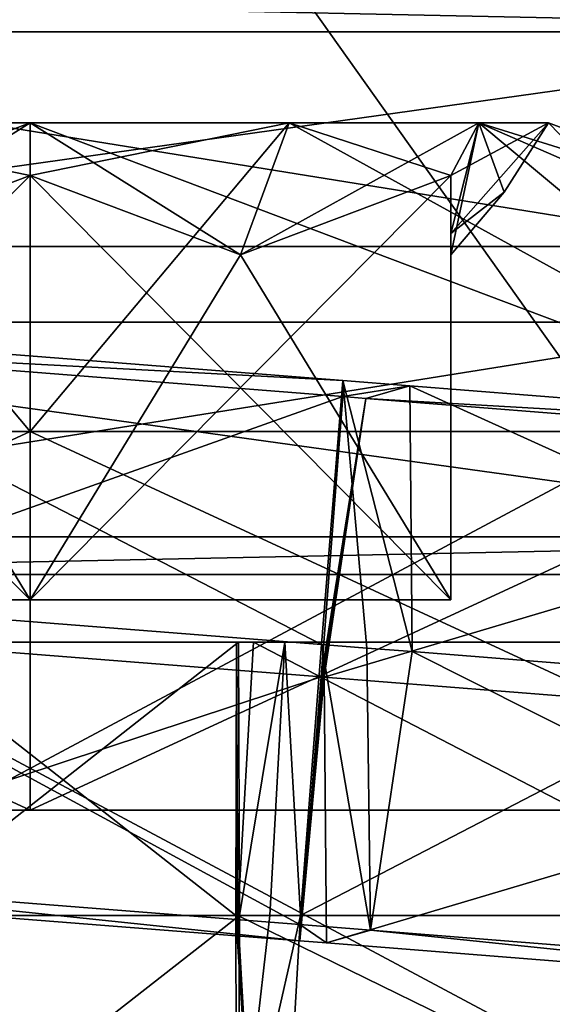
# Model space of a CAD drawing. Header units: millimetres. Extents: x -28.2 to 28.2, y -16.2 to 37.5.
# Tile 19 of 37: x 0 to 1.2, y 17.3 to 19.7. Entities that reach past the tile are written whole.
import ezdxf

# ---------------------------------------------------------------- set-up
doc = ezdxf.new("R2010")
doc.units = ezdxf.units.MM
doc.header["$LTSCALE"] = 65.185185
for name, color, linetype in [('10', 7, 'CONTINUOUS'), ('100', 7, 'CONTINUOUS'), ('101', 7, 'CONTINUOUS'), ('102', 7, 'CONTINUOUS'), ('103', 7, 'CONTINUOUS'), ('105', 7, 'CONTINUOUS'), ('106', 7, 'CONTINUOUS'), ('107', 7, 'CONTINUOUS'), ('108', 7, 'CONTINUOUS'), ('109', 7, 'CONTINUOUS'), ('110', 7, 'CONTINUOUS'), ('111', 7, 'CONTINUOUS'), ('112', 7, 'CONTINUOUS'), ('113', 7, 'CONTINUOUS'), ('114', 7, 'CONTINUOUS'), ('115', 7, 'CONTINUOUS'), ('116', 7, 'CONTINUOUS'), ('117', 7, 'CONTINUOUS'), ('119', 7, 'CONTINUOUS'), ('120', 7, 'CONTINUOUS'), ('121', 7, 'CONTINUOUS'), ('122', 7, 'CONTINUOUS'), ('270', 7, 'CONTINUOUS'), ('271', 7, 'CONTINUOUS'), ('272', 7, 'CONTINUOUS'), ('273', 7, 'CONTINUOUS'), ('274', 7, 'CONTINUOUS'), ('275', 7, 'CONTINUOUS'), ('360', 7, 'CONTINUOUS'), ('361', 7, 'CONTINUOUS'), ('362', 7, 'CONTINUOUS'), ('363', 7, 'CONTINUOUS'), ('364', 7, 'CONTINUOUS'), ('365', 7, 'CONTINUOUS'), ('430', 7, 'CONTINUOUS'), ('431', 7, 'CONTINUOUS'), ('5', 7, 'CONTINUOUS'), ('6', 7, 'CONTINUOUS'), ('8', 7, 'CONTINUOUS'), ('95', 7, 'CONTINUOUS'), ('96', 7, 'CONTINUOUS'), ('97', 7, 'CONTINUOUS'), ('98', 7, 'CONTINUOUS'), ('99', 7, 'CONTINUOUS')]:
    doc.layers.add(name, color=color, linetype=linetype)

msp = doc.modelspace()

# ---------------------------------------------------------------- linework, layer by layer
at = {"layer": '10', "color": 7, "linetype": 'CONTINUOUS'}
for points in [[(-3.5537, 19.8, -10.9372), (3.5537, 19.8, -10.9372), (-3.5537, 16, -10.9372), (-3.5537, 19.8, -10.9372)], [(3.5537, 19.8, -10.9372), (3.5537, 16, -10.9372), (-3.5537, 16, -10.9372), (3.5537, 19.8, -10.9372)]]:
    msp.add_3dface(points, dxfattribs=at)
at = {"layer": '100', "linetype": 'CONTINUOUS'}
for points in [[(-1, 18.3, 6.1226), (-1, 18.3, 7.2774), (1, 18.3, 6.1226), (-1, 18.3, 6.1226)], [(0, 18.3, 5.5453), (-1, 18.3, 6.1226), (1, 18.3, 6.1226), (0, 18.3, 5.5453)], [(0, 18.3, 7.8547), (1, 18.3, 7.2774), (-1, 18.3, 7.2774), (0, 18.3, 7.8547)], [(-1, 18.3, 7.2774), (1, 18.3, 7.2774), (1, 18.3, 6.1226), (-1, 18.3, 7.2774)]]:
    msp.add_3dface(points, dxfattribs=at)
at = {"layer": '101', "linetype": 'CONTINUOUS'}
for points in [[(1, 18.3, 6.1226), (1, 18.3, 7.2774), (1, 19.3084, 6.1226), (1, 18.3, 6.1226)], [(1, 18.3, 7.2774), (1, 19.3084, 7.2774), (1, 19.171, 7.0114), (1, 18.3, 7.2774)], [(1, 19.3084, 6.1226), (1, 18.3, 7.2774), (1, 19.171, 6.3886), (1, 19.3084, 6.1226)], [(1, 19.171, 6.3886), (1, 18.3, 7.2774), (1, 19.1202, 6.7), (1, 19.171, 6.3886)], [(1, 19.1202, 6.7), (1, 18.3, 7.2774), (1, 19.171, 7.0114), (1, 19.1202, 6.7)]]:
    msp.add_3dface(points, dxfattribs=at)
at = {"layer": '102', "linetype": 'CONTINUOUS'}
for points in [[(0, 18.3, 5.5453), (1, 18.3, 6.1226), (0, 19.3084, 5.5453), (0, 18.3, 5.5453)], [(0, 19.3084, 5.5453), (1, 18.3, 6.1226), (0.5, 19.1202, 5.834), (0, 19.3084, 5.5453)], [(1, 18.3, 6.1226), (1, 19.3084, 6.1226), (0.5, 19.1202, 5.834), (1, 18.3, 6.1226)]]:
    msp.add_3dface(points, dxfattribs=at)
at = {"layer": '103', "linetype": 'CONTINUOUS'}
for points in [[(-1, 18.3, 6.1226), (0, 18.3, 5.5453), (-1, 19.3084, 6.1226), (-1, 18.3, 6.1226)], [(-1, 19.3084, 6.1226), (0, 18.3, 5.5453), (-0.5, 19.1202, 5.834), (-1, 19.3084, 6.1226)], [(0, 18.3, 5.5453), (0, 19.3084, 5.5453), (-0.5, 19.1202, 5.834), (0, 18.3, 5.5453)]]:
    msp.add_3dface(points, dxfattribs=at)
at = {"layer": '105', "linetype": 'CONTINUOUS'}
for points in [[(0, 18.3, 7.8547), (-1, 18.3, 7.2774), (0, 19.3084, 7.8547), (0, 18.3, 7.8547)], [(0, 19.3084, 7.8547), (-1, 18.3, 7.2774), (-0.5, 19.1202, 7.566), (0, 19.3084, 7.8547)]]:
    msp.add_3dface(points, dxfattribs=at)
at = {"layer": '106', "linetype": 'CONTINUOUS'}
for points in [[(1, 18.3, 7.2774), (0, 18.3, 7.8547), (1, 19.3084, 7.2774), (1, 18.3, 7.2774)], [(0, 18.3, 7.8547), (0, 19.3084, 7.8547), (0.5, 19.1202, 7.566), (0, 18.3, 7.8547)], [(1, 19.3084, 7.2774), (0, 18.3, 7.8547), (0.5, 19.1202, 7.566), (1, 19.3084, 7.2774)]]:
    msp.add_3dface(points, dxfattribs=at)
at = {"layer": '107', "linetype": 'CONTINUOUS'}
for points in [[(-0.6157, 19.434, 7.7665), (0, 19.434, 7.9315), (-0.5, 19.1202, 7.566), (-0.6157, 19.434, 7.7665)], [(0, 19.434, 7.9315), (0, 19.3084, 7.8547), (-0.5, 19.1202, 7.566), (0, 19.434, 7.9315)], [(0, 19.3084, 7.8547), (0.6157, 19.434, 7.7665), (0.5, 19.1202, 7.566), (0, 19.3084, 7.8547)], [(0, 19.434, 7.9315), (0.6157, 19.434, 7.7665), (0, 19.3084, 7.8547), (0, 19.434, 7.9315)], [(1.0665, 19.434, 7.3157), (1, 19.3084, 7.2774), (0.5, 19.1202, 7.566), (1.0665, 19.434, 7.3157)], [(0.6157, 19.434, 7.7665), (1.0665, 19.434, 7.3157), (0.5, 19.1202, 7.566), (0.6157, 19.434, 7.7665)], [(1.0665, 19.434, 7.3157), (1.2315, 19.434, 6.7), (1, 19.3084, 7.2774), (1.0665, 19.434, 7.3157)], [(1, 19.171, 7.0114), (1.2315, 19.434, 6.7), (1.1267, 19.269, 6.7), (1, 19.171, 7.0114)], [(1, 19.3084, 7.2774), (1.2315, 19.434, 6.7), (1, 19.171, 7.0114), (1, 19.3084, 7.2774)], [(1, 19.1202, 6.7), (1, 19.171, 7.0114), (1.1267, 19.269, 6.7), (1, 19.1202, 6.7)]]:
    msp.add_3dface(points, dxfattribs=at)
at = {"layer": '108', "linetype": 'CONTINUOUS'}
for points in [[(0, 19.3084, 5.5453), (-0.6157, 19.434, 5.6335), (-0.5, 19.1202, 5.834), (0, 19.3084, 5.5453)], [(0, 19.434, 5.4685), (-0.6157, 19.434, 5.6335), (0, 19.3084, 5.5453), (0, 19.434, 5.4685)], [(0, 19.434, 5.4685), (0, 19.3084, 5.5453), (0.5, 19.1202, 5.834), (0, 19.434, 5.4685)], [(0.6157, 19.434, 5.6335), (0, 19.434, 5.4685), (0.5, 19.1202, 5.834), (0.6157, 19.434, 5.6335)], [(1, 19.3084, 6.1226), (0.6157, 19.434, 5.6335), (0.5, 19.1202, 5.834), (1, 19.3084, 6.1226)], [(1.0665, 19.434, 6.0843), (0.6157, 19.434, 5.6335), (1, 19.3084, 6.1226), (1.0665, 19.434, 6.0843)], [(1.0665, 19.434, 6.0843), (1, 19.3084, 6.1226), (1, 19.171, 6.3886), (1.0665, 19.434, 6.0843)], [(1.0665, 19.434, 6.0843), (1, 19.171, 6.3886), (1, 19.1202, 6.7), (1.0665, 19.434, 6.0843)], [(1.0665, 19.434, 6.0843), (1, 19.1202, 6.7), (1.1267, 19.269, 6.7), (1.0665, 19.434, 6.0843)], [(1.2315, 19.434, 6.7), (1.0665, 19.434, 6.0843), (1.1267, 19.269, 6.7), (1.2315, 19.434, 6.7)]]:
    msp.add_3dface(points, dxfattribs=at)
at = {"layer": '109', "linetype": 'CONTINUOUS'}
for points in [[(-1.9445, 18.7, -4.7555), (0, 17.8, -3.95), (0, 18.7, -3.95), (-1.9445, 18.7, -4.7555)], [(-1.9444, 17.8, -4.7553), (0, 17.8, -3.95), (-1.9445, 18.7, -4.7555), (-1.9444, 17.8, -4.7553)], [(0, 18.7, -3.95), (1.9444, 17.8, -4.7553), (1.9445, 18.7, -4.7555), (0, 18.7, -3.95)], [(0, 17.8, -3.95), (1.9444, 17.8, -4.7553), (0, 18.7, -3.95), (0, 17.8, -3.95)]]:
    msp.add_3dface(points, dxfattribs=at)
at = {"layer": '110', "linetype": 'CONTINUOUS'}
for points in [[(-1.9445, 18.7, -4.7555), (0, 18.7, -3.95), (-0.6157, 19.434, -5.6335), (-1.9445, 18.7, -4.7555)], [(-0.6157, 19.434, -5.6335), (0, 18.7, -3.95), (0, 19.434, -5.4685), (-0.6157, 19.434, -5.6335)], [(0, 18.7, -3.95), (1.9445, 18.7, -4.7555), (0, 19.434, -5.4685), (0, 18.7, -3.95)], [(0, 19.434, -5.4685), (1.9445, 18.7, -4.7555), (0.6157, 19.434, -5.6335), (0, 19.434, -5.4685)], [(0.6157, 19.434, -5.6335), (1.9445, 18.7, -4.7555), (1.0665, 19.434, -6.0843), (0.6157, 19.434, -5.6335)], [(1.9445, 18.7, -4.7555), (2.75, 18.7, -6.7), (1.0665, 19.434, -6.0843), (1.9445, 18.7, -4.7555)], [(2.75, 18.7, -6.7), (2.0243, 19.1364, -6.7), (1.0665, 19.434, -6.0843), (2.75, 18.7, -6.7)], [(2.0243, 19.1364, -6.7), (1.2315, 19.434, -6.7), (1.0665, 19.434, -6.0843), (2.0243, 19.1364, -6.7)]]:
    msp.add_3dface(points, dxfattribs=at)
at = {"layer": '111', "linetype": 'CONTINUOUS'}
for points in [[(0, 17.8, -9.45), (1.9444, 17.8, -8.6447), (-1.9444, 17.8, -8.6447), (0, 17.8, -9.45)], [(-1.9444, 17.8, -8.6447), (1.9444, 17.8, -8.6447), (0.7499, 17.8, -7.9991), (-1.9444, 17.8, -8.6447)], [(-0.7499, 17.8, -7.9991), (-1.9444, 17.8, -8.6447), (0.7499, 17.8, -7.9991), (-0.7499, 17.8, -7.9991)], [(1.9444, 17.8, -4.7553), (0, 17.8, -3.95), (-1.9444, 17.8, -4.7553), (1.9444, 17.8, -4.7553)], [(1.9444, 17.8, -4.7553), (-1.9444, 17.8, -4.7553), (-0.7499, 17.8, -5.4009), (1.9444, 17.8, -4.7553)], [(0.7499, 17.8, -5.4009), (1.9444, 17.8, -4.7553), (-0.7499, 17.8, -5.4009), (0.7499, 17.8, -5.4009)], [(2.75, 17.8, -6.7), (1.5, 17.8, -6.7), (0.7499, 17.8, -7.9991), (2.75, 17.8, -6.7)], [(1.9444, 17.8, -8.6447), (2.75, 17.8, -6.7), (0.7499, 17.8, -7.9991), (1.9444, 17.8, -8.6447)], [(1.5, 17.8, -6.7), (1.9444, 17.8, -4.7553), (0.7499, 17.8, -5.4009), (1.5, 17.8, -6.7)]]:
    msp.add_3dface(points, dxfattribs=at)
at = {"layer": '112', "linetype": 'CONTINUOUS'}
for points in [[(0, 18.7, -9.45), (-1.9444, 17.8, -8.6447), (-1.9445, 18.7, -8.6445), (0, 18.7, -9.45)], [(0, 17.8, -9.45), (-1.9444, 17.8, -8.6447), (0, 18.7, -9.45), (0, 17.8, -9.45)], [(1.9444, 17.8, -8.6447), (0, 17.8, -9.45), (1.9445, 18.7, -8.6445), (1.9444, 17.8, -8.6447)], [(1.9445, 18.7, -8.6445), (0, 17.8, -9.45), (0, 18.7, -9.45), (1.9445, 18.7, -8.6445)]]:
    msp.add_3dface(points, dxfattribs=at)
at = {"layer": '113', "linetype": 'CONTINUOUS'}
for points in [[(0, 19.434, -7.9315), (-1.9445, 18.7, -8.6445), (-0.6157, 19.434, -7.7665), (0, 19.434, -7.9315)], [(0, 18.7, -9.45), (-1.9445, 18.7, -8.6445), (0, 19.434, -7.9315), (0, 18.7, -9.45)], [(0.6157, 19.434, -7.7665), (0, 18.7, -9.45), (0, 19.434, -7.9315), (0.6157, 19.434, -7.7665)], [(1.9445, 18.7, -8.6445), (0, 18.7, -9.45), (0.6157, 19.434, -7.7665), (1.9445, 18.7, -8.6445)], [(1.0665, 19.434, -7.3157), (1.9445, 18.7, -8.6445), (0.6157, 19.434, -7.7665), (1.0665, 19.434, -7.3157)], [(1.2315, 19.434, -6.7), (1.9445, 18.7, -8.6445), (1.0665, 19.434, -7.3157), (1.2315, 19.434, -6.7)], [(1.2315, 19.434, -6.7), (2.0243, 19.1364, -6.7), (1.9445, 18.7, -8.6445), (1.2315, 19.434, -6.7)]]:
    msp.add_3dface(points, dxfattribs=at)
at = {"layer": '114', "linetype": 'CONTINUOUS'}
for points in [[(0, 18.3, -7.8547), (-1, 18.3, -7.2774), (1, 18.3, -7.2774), (0, 18.3, -7.8547)], [(0, 18.3, -5.5453), (1, 18.3, -6.1226), (-1, 18.3, -6.1226), (0, 18.3, -5.5453)], [(-1, 18.3, -6.1226), (1, 18.3, -6.1226), (1, 18.3, -7.2774), (-1, 18.3, -6.1226)], [(-1, 18.3, -7.2774), (-1, 18.3, -6.1226), (1, 18.3, -7.2774), (-1, 18.3, -7.2774)]]:
    msp.add_3dface(points, dxfattribs=at)
at = {"layer": '115', "linetype": 'CONTINUOUS'}
for points in [[(1, 18.3, -7.2774), (1, 18.3, -6.1226), (1, 19.3084, -7.2774), (1, 18.3, -7.2774)], [(1, 18.3, -6.1226), (1, 19.3084, -6.1226), (1, 19.171, -6.3886), (1, 18.3, -6.1226)], [(1, 19.3084, -7.2774), (1, 18.3, -6.1226), (1, 19.171, -7.0114), (1, 19.3084, -7.2774)], [(1, 19.1202, -6.7), (1, 18.3, -6.1226), (1, 19.171, -6.3886), (1, 19.1202, -6.7)], [(1, 19.171, -7.0114), (1, 18.3, -6.1226), (1, 19.1202, -6.7), (1, 19.171, -7.0114)]]:
    msp.add_3dface(points, dxfattribs=at)
at = {"layer": '116', "linetype": 'CONTINUOUS'}
for points in [[(0, 19.3084, -7.8547), (1, 18.3, -7.2774), (0.5, 19.1202, -7.566), (0, 19.3084, -7.8547)], [(0, 18.3, -7.8547), (1, 18.3, -7.2774), (0, 19.3084, -7.8547), (0, 18.3, -7.8547)], [(1, 18.3, -7.2774), (1, 19.3084, -7.2774), (0.5, 19.1202, -7.566), (1, 18.3, -7.2774)]]:
    msp.add_3dface(points, dxfattribs=at)
at = {"layer": '117', "linetype": 'CONTINUOUS'}
for points in [[(-1, 19.3084, -7.2774), (0, 18.3, -7.8547), (-0.5, 19.1202, -7.566), (-1, 19.3084, -7.2774)], [(-1, 18.3, -7.2774), (0, 18.3, -7.8547), (-1, 19.3084, -7.2774), (-1, 18.3, -7.2774)], [(0, 18.3, -7.8547), (0, 19.3084, -7.8547), (-0.5, 19.1202, -7.566), (0, 18.3, -7.8547)]]:
    msp.add_3dface(points, dxfattribs=at)
at = {"layer": '119', "linetype": 'CONTINUOUS'}
for points in [[(0, 19.3084, -5.5453), (-1, 18.3, -6.1226), (-0.5, 19.1202, -5.834), (0, 19.3084, -5.5453)], [(0, 18.3, -5.5453), (-1, 18.3, -6.1226), (0, 19.3084, -5.5453), (0, 18.3, -5.5453)]]:
    msp.add_3dface(points, dxfattribs=at)
at = {"layer": '120', "linetype": 'CONTINUOUS'}
for points in [[(1, 18.3, -6.1226), (0, 18.3, -5.5453), (1, 19.3084, -6.1226), (1, 18.3, -6.1226)], [(1, 19.3084, -6.1226), (0, 18.3, -5.5453), (0.5, 19.1202, -5.834), (1, 19.3084, -6.1226)], [(0, 18.3, -5.5453), (0, 19.3084, -5.5453), (0.5, 19.1202, -5.834), (0, 18.3, -5.5453)]]:
    msp.add_3dface(points, dxfattribs=at)
at = {"layer": '121', "linetype": 'CONTINUOUS'}
for points in [[(-0.6157, 19.434, -5.6335), (0, 19.434, -5.4685), (-0.5, 19.1202, -5.834), (-0.6157, 19.434, -5.6335)], [(0, 19.434, -5.4685), (0, 19.3084, -5.5453), (-0.5, 19.1202, -5.834), (0, 19.434, -5.4685)], [(0, 19.434, -5.4685), (0.6157, 19.434, -5.6335), (0, 19.3084, -5.5453), (0, 19.434, -5.4685)], [(0, 19.3084, -5.5453), (0.6157, 19.434, -5.6335), (0.5, 19.1202, -5.834), (0, 19.3084, -5.5453)], [(0.6157, 19.434, -5.6335), (1.0665, 19.434, -6.0843), (0.5, 19.1202, -5.834), (0.6157, 19.434, -5.6335)], [(1.0665, 19.434, -6.0843), (1, 19.3084, -6.1226), (0.5, 19.1202, -5.834), (1.0665, 19.434, -6.0843)], [(1.0665, 19.434, -6.0843), (1.2315, 19.434, -6.7), (1, 19.3084, -6.1226), (1.0665, 19.434, -6.0843)], [(1, 19.3084, -6.1226), (1.2315, 19.434, -6.7), (1, 19.171, -6.3886), (1, 19.3084, -6.1226)], [(1, 19.171, -6.3886), (1.2315, 19.434, -6.7), (1.1267, 19.269, -6.7), (1, 19.171, -6.3886)], [(1, 19.1202, -6.7), (1, 19.171, -6.3886), (1.1267, 19.269, -6.7), (1, 19.1202, -6.7)]]:
    msp.add_3dface(points, dxfattribs=at)
at = {"layer": '122', "linetype": 'CONTINUOUS'}
for points in [[(0, 19.3084, -7.8547), (-0.6157, 19.434, -7.7665), (-0.5, 19.1202, -7.566), (0, 19.3084, -7.8547)], [(0, 19.434, -7.9315), (-0.6157, 19.434, -7.7665), (0, 19.3084, -7.8547), (0, 19.434, -7.9315)], [(0, 19.434, -7.9315), (0, 19.3084, -7.8547), (0.5, 19.1202, -7.566), (0, 19.434, -7.9315)], [(0.6157, 19.434, -7.7665), (0, 19.434, -7.9315), (0.5, 19.1202, -7.566), (0.6157, 19.434, -7.7665)], [(1, 19.3084, -7.2774), (0.6157, 19.434, -7.7665), (0.5, 19.1202, -7.566), (1, 19.3084, -7.2774)], [(1.0665, 19.434, -7.3157), (0.6157, 19.434, -7.7665), (1, 19.3084, -7.2774), (1.0665, 19.434, -7.3157)], [(1.0665, 19.434, -7.3157), (1, 19.3084, -7.2774), (1, 19.171, -7.0114), (1.0665, 19.434, -7.3157)], [(1.0665, 19.434, -7.3157), (1, 19.171, -7.0114), (1, 19.1202, -6.7), (1.0665, 19.434, -7.3157)], [(1.0665, 19.434, -7.3157), (1, 19.1202, -6.7), (1.1267, 19.269, -6.7), (1.0665, 19.434, -7.3157)], [(1.2315, 19.434, -6.7), (1.0665, 19.434, -7.3157), (1.1267, 19.269, -6.7), (1.2315, 19.434, -6.7)]]:
    msp.add_3dface(points, dxfattribs=at)
at = {"layer": '270', "linetype": 'CONTINUOUS'}
for points in [[(-0.3408, 17.55, 11.4935), (-0.3387, 18.1995, 11.8685), (0.4885, 17.55, 11.4887), (-0.3408, 17.55, 11.4935)], [(-0.3387, 18.1995, 11.8685), (-0.3344, 18.1995, 12.6185), (0.4907, 18.1995, 11.8637), (-0.3387, 18.1995, 11.8685)], [(0.4885, 17.55, 11.4887), (-0.3387, 18.1995, 11.8685), (0.4907, 18.1995, 11.8637), (0.4885, 17.55, 11.4887)], [(0.4907, 18.1995, 11.8637), (-0.3344, 18.1995, 12.6185), (0.495, 18.1995, 12.6137), (0.4907, 18.1995, 11.8637)], [(-0.3344, 18.1995, 12.6185), (-0.3322, 17.55, 12.9935), (0.495, 18.1995, 12.6137), (-0.3344, 18.1995, 12.6185)], [(0.495, 18.1995, 12.6137), (-0.3322, 17.55, 12.9935), (0.4972, 17.55, 12.9887), (0.495, 18.1995, 12.6137)]]:
    msp.add_3dface(points, dxfattribs=at)
at = {"layer": '271', "linetype": 'CONTINUOUS'}
for points in [[(-0.3408, 17.55, 11.4935), (0.4885, 17.55, 11.4887), (0.4907, 16.9005, 11.8637), (-0.3408, 17.55, 11.4935)], [(-0.3387, 16.9005, 11.8685), (-0.3408, 17.55, 11.4935), (0.4907, 16.9005, 11.8637), (-0.3387, 16.9005, 11.8685)], [(-0.3322, 17.55, 12.9935), (-0.3344, 16.9005, 12.6185), (0.4972, 17.55, 12.9887), (-0.3322, 17.55, 12.9935)], [(0.4972, 17.55, 12.9887), (-0.3344, 16.9005, 12.6185), (0.495, 16.9005, 12.6137), (0.4972, 17.55, 12.9887)]]:
    msp.add_3dface(points, dxfattribs=at)
at = {"layer": '272', "linetype": 'CONTINUOUS'}
for points in [[(0.4885, 17.55, 11.4887), (0.4907, 18.1995, 11.8637), (0.4909, 17.55, 11.4887), (0.4885, 17.55, 11.4887)], [(0.4907, 18.1995, 11.8637), (0.495, 18.1995, 12.6137), (0.5305, 18.1995, 11.8616), (0.4907, 18.1995, 11.8637)], [(0.4909, 17.55, 11.4887), (0.4907, 18.1995, 11.8637), (0.4932, 17.55, 11.4885), (0.4909, 17.55, 11.4887)], [(0.4932, 17.55, 11.4885), (0.4907, 18.1995, 11.8637), (0.5305, 18.1995, 11.8616), (0.4932, 17.55, 11.4885)], [(0.495, 18.1995, 12.6137), (0.4972, 17.55, 12.9887), (0.6051, 18.1995, 12.6079), (0.495, 18.1995, 12.6137)], [(0.5305, 18.1995, 11.8616), (0.495, 18.1995, 12.6137), (0.6051, 18.1995, 12.6079), (0.5305, 18.1995, 11.8616)], [(0.6051, 18.1995, 12.6079), (0.4972, 17.55, 12.9887), (0.5699, 17.55, 12.9866), (0.6051, 18.1995, 12.6079)], [(0.6424, 17.55, 12.9811), (0.6051, 18.1995, 12.6079), (0.5699, 17.55, 12.9866), (0.6424, 17.55, 12.9811)]]:
    msp.add_3dface(points, dxfattribs=at)
at = {"layer": '273', "linetype": 'CONTINUOUS'}
for points in [[(0.4907, 16.9005, 11.8637), (0.4885, 17.55, 11.4887), (0.5305, 16.9005, 11.8616), (0.4907, 16.9005, 11.8637)], [(0.4885, 17.55, 11.4887), (0.4909, 17.55, 11.4887), (0.5305, 16.9005, 11.8616), (0.4885, 17.55, 11.4887)], [(0.4909, 17.55, 11.4887), (0.4932, 17.55, 11.4885), (0.5305, 16.9005, 11.8616), (0.4909, 17.55, 11.4887)], [(0.4972, 17.55, 12.9887), (0.495, 16.9005, 12.6137), (0.5699, 17.55, 12.9866), (0.4972, 17.55, 12.9887)], [(0.495, 16.9005, 12.6137), (0.6424, 17.55, 12.9811), (0.5699, 17.55, 12.9866), (0.495, 16.9005, 12.6137)], [(0.6424, 17.55, 12.9811), (0.495, 16.9005, 12.6137), (0.6051, 16.9005, 12.6079), (0.6424, 17.55, 12.9811)]]:
    msp.add_3dface(points, dxfattribs=at)
at = {"layer": '274', "linetype": 'CONTINUOUS'}
for points in [[(0.4932, 17.55, 11.4885), (0.5305, 18.1995, 11.8616), (1.7831, 17.55, 11.3596), (0.4932, 17.55, 11.4885)], [(1.7831, 17.55, 11.3596), (0.5305, 18.1995, 11.8616), (1.8204, 18.1995, 11.7327), (1.7831, 17.55, 11.3596)], [(0.5305, 18.1995, 11.8616), (0.6051, 18.1995, 12.6079), (1.8204, 18.1995, 11.7327), (0.5305, 18.1995, 11.8616)], [(1.8204, 18.1995, 11.7327), (0.6051, 18.1995, 12.6079), (1.895, 18.1995, 12.479), (1.8204, 18.1995, 11.7327)], [(0.6051, 18.1995, 12.6079), (0.6424, 17.55, 12.9811), (1.895, 18.1995, 12.479), (0.6051, 18.1995, 12.6079)], [(1.895, 18.1995, 12.479), (0.6424, 17.55, 12.9811), (1.9323, 17.55, 12.8521), (1.895, 18.1995, 12.479)]]:
    msp.add_3dface(points, dxfattribs=at)
at = {"layer": '275', "linetype": 'CONTINUOUS'}
for points in [[(0.4932, 17.55, 11.4885), (1.7831, 17.55, 11.3596), (1.8204, 16.9005, 11.7327), (0.4932, 17.55, 11.4885)], [(0.5305, 16.9005, 11.8616), (0.4932, 17.55, 11.4885), (1.8204, 16.9005, 11.7327), (0.5305, 16.9005, 11.8616)], [(0.6424, 17.55, 12.9811), (0.6051, 16.9005, 12.6079), (1.9323, 17.55, 12.8521), (0.6424, 17.55, 12.9811)], [(1.9323, 17.55, 12.8521), (0.6051, 16.9005, 12.6079), (1.895, 16.9005, 12.479), (1.9323, 17.55, 12.8521)]]:
    msp.add_3dface(points, dxfattribs=at)
at = {"layer": '360', "linetype": 'CONTINUOUS'}
for points in [[(0.798, 18.7788, -11.8334), (2.5844, 18.6755, -12.3441), (0.9024, 18.809, -12.5755), (0.798, 18.7788, -11.8334)], [(2.5844, 18.6755, -12.3441), (2.5898, 18.0436, -12.7481), (0.9024, 18.809, -12.5755), (2.5844, 18.6755, -12.3441)], [(0.9024, 18.809, -12.5755), (2.5898, 18.0436, -12.7481), (0.9079, 18.1771, -12.9794), (0.9024, 18.809, -12.5755)], [(0.6989, 18.1167, -11.4953), (2.4799, 18.6453, -11.602), (0.798, 18.7788, -11.8334), (0.6989, 18.1167, -11.4953)], [(2.4799, 18.6453, -11.602), (2.5844, 18.6755, -12.3441), (0.798, 18.7788, -11.8334), (2.4799, 18.6453, -11.602)], [(2.3809, 17.9832, -11.2639), (2.4799, 18.6453, -11.602), (0.6989, 18.1167, -11.4953), (2.3809, 17.9832, -11.2639)]]:
    msp.add_3dface(points, dxfattribs=at)
at = {"layer": '361', "linetype": 'CONTINUOUS'}
for points in [[(0.9079, 18.1771, -12.9794), (2.4908, 17.3815, -12.41), (0.8088, 17.515, -12.6413), (0.9079, 18.1771, -12.9794)], [(2.5898, 18.0436, -12.7481), (2.4908, 17.3815, -12.41), (0.9079, 18.1771, -12.9794), (2.5898, 18.0436, -12.7481)], [(2.3809, 17.9832, -11.2639), (0.6989, 18.1167, -11.4953), (0.7043, 17.4848, -11.8993), (2.3809, 17.9832, -11.2639)], [(2.3863, 17.3513, -11.6679), (2.3809, 17.9832, -11.2639), (0.7043, 17.4848, -11.8993), (2.3863, 17.3513, -11.6679)], [(0.8088, 17.515, -12.6413), (2.3863, 17.3513, -11.6679), (0.7043, 17.4848, -11.8993), (0.8088, 17.515, -12.6413)], [(2.4908, 17.3815, -12.41), (2.3863, 17.3513, -11.6679), (0.8088, 17.515, -12.6413), (2.4908, 17.3815, -12.41)]]:
    msp.add_3dface(points, dxfattribs=at)
at = {"layer": '362', "linetype": 'CONTINUOUS'}
for points in [[(0.692, 18.1942, -12.9938), (0.743, 18.8216, -12.5861), (0.8002, 18.1857, -12.9904), (0.692, 18.1942, -12.9938)], [(0.7429, 18.7831, -11.8371), (0.9024, 18.809, -12.5755), (0.743, 18.8216, -12.5861), (0.7429, 18.7831, -11.8371)], [(0.9024, 18.809, -12.5755), (0.9079, 18.1771, -12.9794), (0.743, 18.8216, -12.5861), (0.9024, 18.809, -12.5755)], [(0.743, 18.8216, -12.5861), (0.9079, 18.1771, -12.9794), (0.8002, 18.1857, -12.9904), (0.743, 18.8216, -12.5861)], [(0.798, 18.7788, -11.8334), (0.9024, 18.809, -12.5755), (0.7429, 18.7831, -11.8371), (0.798, 18.7788, -11.8334)], [(0.6918, 18.1173, -11.4958), (0.798, 18.7788, -11.8334), (0.7429, 18.7831, -11.8371), (0.6918, 18.1173, -11.4958)], [(0.6954, 18.117, -11.4957), (0.798, 18.7788, -11.8334), (0.6918, 18.1173, -11.4958), (0.6954, 18.117, -11.4957)], [(0.6989, 18.1167, -11.4953), (0.798, 18.7788, -11.8334), (0.6954, 18.117, -11.4957), (0.6989, 18.1167, -11.4953)]]:
    msp.add_3dface(points, dxfattribs=at)
at = {"layer": '363', "linetype": 'CONTINUOUS'}
for points in [[(0.692, 18.1942, -12.9938), (0.8088, 17.515, -12.6413), (0.641, 17.5283, -12.6525), (0.692, 18.1942, -12.9938)], [(0.8088, 17.515, -12.6413), (0.692, 18.1942, -12.9938), (0.8002, 18.1857, -12.9904), (0.8088, 17.515, -12.6413)], [(0.9079, 18.1771, -12.9794), (0.8088, 17.515, -12.6413), (0.8002, 18.1857, -12.9904), (0.9079, 18.1771, -12.9794)], [(0.6954, 18.117, -11.4957), (0.6918, 18.1173, -11.4958), (0.6409, 17.4898, -11.9035), (0.6954, 18.117, -11.4957)], [(0.6989, 18.1167, -11.4953), (0.6954, 18.117, -11.4957), (0.6409, 17.4898, -11.9035), (0.6989, 18.1167, -11.4953)], [(0.7043, 17.4848, -11.8993), (0.6989, 18.1167, -11.4953), (0.6409, 17.4898, -11.9035), (0.7043, 17.4848, -11.8993)], [(0.641, 17.5283, -12.6525), (0.7043, 17.4848, -11.8993), (0.6409, 17.4898, -11.9035), (0.641, 17.5283, -12.6525)], [(0.8088, 17.515, -12.6413), (0.7043, 17.4848, -11.8993), (0.641, 17.5283, -12.6525), (0.8088, 17.515, -12.6413)]]:
    msp.add_3dface(points, dxfattribs=at)
at = {"layer": '364', "linetype": 'CONTINUOUS'}
for points in [[(-0.7491, 18.939, -12.5803), (0.692, 18.1942, -12.9938), (-0.8, 18.3116, -12.988), (-0.7491, 18.939, -12.5803)], [(-0.7492, 18.9005, -11.8312), (0.743, 18.8216, -12.5861), (-0.7491, 18.939, -12.5803), (-0.7492, 18.9005, -11.8312)], [(0.743, 18.8216, -12.5861), (0.692, 18.1942, -12.9938), (-0.7491, 18.939, -12.5803), (0.743, 18.8216, -12.5861)], [(-0.8003, 18.2347, -11.4899), (0.7429, 18.7831, -11.8371), (-0.7492, 18.9005, -11.8312), (-0.8003, 18.2347, -11.4899)], [(0.7429, 18.7831, -11.8371), (0.743, 18.8216, -12.5861), (-0.7492, 18.9005, -11.8312), (0.7429, 18.7831, -11.8371)], [(0.6918, 18.1173, -11.4958), (0.7429, 18.7831, -11.8371), (-0.8003, 18.2347, -11.4899), (0.6918, 18.1173, -11.4958)]]:
    msp.add_3dface(points, dxfattribs=at)
at = {"layer": '365', "linetype": 'CONTINUOUS'}
for points in [[(-0.8, 18.3116, -12.988), (0.641, 17.5283, -12.6525), (-0.8511, 17.6457, -12.6467), (-0.8, 18.3116, -12.988)], [(0.692, 18.1942, -12.9938), (0.641, 17.5283, -12.6525), (-0.8, 18.3116, -12.988), (0.692, 18.1942, -12.9938)], [(0.6918, 18.1173, -11.4958), (-0.8003, 18.2347, -11.4899), (-0.8512, 17.6072, -11.8977), (0.6918, 18.1173, -11.4958)], [(0.6409, 17.4898, -11.9035), (0.6918, 18.1173, -11.4958), (-0.8512, 17.6072, -11.8977), (0.6409, 17.4898, -11.9035)], [(-0.8511, 17.6457, -12.6467), (0.6409, 17.4898, -11.9035), (-0.8512, 17.6072, -11.8977), (-0.8511, 17.6457, -12.6467)], [(0.641, 17.5283, -12.6525), (0.6409, 17.4898, -11.9035), (-0.8511, 17.6457, -12.6467), (0.641, 17.5283, -12.6525)]]:
    msp.add_3dface(points, dxfattribs=at)
at = {"layer": '430', "linetype": 'CONTINUOUS'}
for points in [[(-1.463, 19.6498, 11.6882), (-1.4201, 19.7399, 12.4315), (2.8364, 19.6498, 11.4401), (-1.463, 19.6498, 11.6882)], [(2.8364, 19.6498, 11.4401), (-1.4201, 19.7399, 12.4315), (2.8793, 19.7399, 12.1834), (2.8364, 19.6498, 11.4401)], [(-1.4201, 19.7399, 12.4315), (-1.3942, 19.1401, 12.8811), (2.8793, 19.7399, 12.1834), (-1.4201, 19.7399, 12.4315)], [(2.8793, 19.7399, 12.1834), (-1.3942, 19.1401, 12.8811), (2.9052, 19.1401, 12.633), (2.8793, 19.7399, 12.1834)], [(-1.48, 18.9599, 11.3944), (-1.463, 19.6498, 11.6882), (2.8194, 18.9599, 11.1463), (-1.48, 18.9599, 11.3944)], [(2.8194, 18.9599, 11.1463), (-1.463, 19.6498, 11.6882), (2.8364, 19.6498, 11.4401), (2.8194, 18.9599, 11.1463)]]:
    msp.add_3dface(points, dxfattribs=at)
at = {"layer": '431', "linetype": 'CONTINUOUS'}
for points in [[(2.9052, 19.1401, 12.633), (-1.4111, 18.4502, 12.5873), (2.8883, 18.4502, 12.3392), (2.9052, 19.1401, 12.633)], [(-1.3942, 19.1401, 12.8811), (-1.4111, 18.4502, 12.5873), (2.9052, 19.1401, 12.633), (-1.3942, 19.1401, 12.8811)], [(-1.454, 18.3601, 11.844), (-1.48, 18.9599, 11.3944), (2.8454, 18.3601, 11.5959), (-1.454, 18.3601, 11.844)], [(-1.48, 18.9599, 11.3944), (2.8194, 18.9599, 11.1463), (2.8454, 18.3601, 11.5959), (-1.48, 18.9599, 11.3944)], [(2.8883, 18.4502, 12.3392), (-1.454, 18.3601, 11.844), (2.8454, 18.3601, 11.5959), (2.8883, 18.4502, 12.3392)], [(-1.4111, 18.4502, 12.5873), (-1.454, 18.3601, 11.844), (2.8883, 18.4502, 12.3392), (-1.4111, 18.4502, 12.5873)]]:
    msp.add_3dface(points, dxfattribs=at)
at = {"layer": '5', "color": 7, "linetype": 'CONTINUOUS'}
for points in [[(3.0902, 16.3, 9.5105), (-3.0902, 16.3, 9.5105), (3.0902, 25, 9.5106), (3.0902, 16.3, 9.5105)], [(3.0902, 25, 9.5106), (-3.0902, 16.3, 9.5105), (-3.0902, 25, 9.5106), (3.0902, 25, 9.5106)]]:
    msp.add_3dface(points, dxfattribs=at)
at = {"layer": '6', "color": 7, "linetype": 'CONTINUOUS'}
for points in [[(-3.0902, 25, -9.5106), (3.0902, 16.3, -9.5105), (3.0902, 25, -9.5106), (-3.0902, 25, -9.5106)], [(-3.0902, 16.3, -9.5105), (3.0902, 16.3, -9.5105), (-3.0902, 25, -9.5106), (-3.0902, 16.3, -9.5105)]]:
    msp.add_3dface(points, dxfattribs=at)
at = {"layer": '8', "color": 7, "linetype": 'CONTINUOUS'}
for points in [[(3.5537, 16, 10.9372), (-3.5537, 19.8, 10.9372), (-3.5537, 16, 10.9372), (3.5537, 16, 10.9372)], [(3.5537, 19.8, 10.9372), (-3.5537, 19.8, 10.9372), (3.5537, 16, 10.9372), (3.5537, 19.8, 10.9372)]]:
    msp.add_3dface(points, dxfattribs=at)
at = {"layer": '95', "linetype": 'CONTINUOUS'}
for points in [[(-1.9444, 17.8, 8.6447), (0, 17.8, 9.45), (-1.9445, 18.7, 8.6445), (-1.9444, 17.8, 8.6447)], [(-1.9445, 18.7, 8.6445), (0, 17.8, 9.45), (0, 18.7, 9.45), (-1.9445, 18.7, 8.6445)], [(0, 17.8, 9.45), (1.9444, 17.8, 8.6447), (0, 18.7, 9.45), (0, 17.8, 9.45)], [(0, 18.7, 9.45), (1.9444, 17.8, 8.6447), (1.9445, 18.7, 8.6445), (0, 18.7, 9.45)]]:
    msp.add_3dface(points, dxfattribs=at)
at = {"layer": '96', "linetype": 'CONTINUOUS'}
for points in [[(-1.9445, 18.7, 8.6445), (0, 18.7, 9.45), (-0.6157, 19.434, 7.7665), (-1.9445, 18.7, 8.6445)], [(-0.6157, 19.434, 7.7665), (0, 18.7, 9.45), (0, 19.434, 7.9315), (-0.6157, 19.434, 7.7665)], [(0, 18.7, 9.45), (1.9445, 18.7, 8.6445), (0, 19.434, 7.9315), (0, 18.7, 9.45)], [(0, 19.434, 7.9315), (1.9445, 18.7, 8.6445), (0.6157, 19.434, 7.7665), (0, 19.434, 7.9315)], [(0.6157, 19.434, 7.7665), (1.9445, 18.7, 8.6445), (1.0665, 19.434, 7.3157), (0.6157, 19.434, 7.7665)], [(1.9445, 18.7, 8.6445), (2.75, 18.7, 6.7), (1.0665, 19.434, 7.3157), (1.9445, 18.7, 8.6445)], [(2.75, 18.7, 6.7), (2.0243, 19.1364, 6.7), (1.0665, 19.434, 7.3157), (2.75, 18.7, 6.7)], [(2.0243, 19.1364, 6.7), (1.2315, 19.434, 6.7), (1.0665, 19.434, 7.3157), (2.0243, 19.1364, 6.7)]]:
    msp.add_3dface(points, dxfattribs=at)
at = {"layer": '97', "linetype": 'CONTINUOUS'}
for points in [[(0, 17.8, 3.95), (1.9444, 17.8, 4.7553), (-1.9444, 17.8, 4.7553), (0, 17.8, 3.95)], [(-1.9444, 17.8, 4.7553), (1.9444, 17.8, 4.7553), (0.7499, 17.8, 5.4009), (-1.9444, 17.8, 4.7553)], [(-0.7499, 17.8, 5.4009), (-1.9444, 17.8, 4.7553), (0.7499, 17.8, 5.4009), (-0.7499, 17.8, 5.4009)], [(1.9444, 17.8, 8.6447), (0, 17.8, 9.45), (-1.9444, 17.8, 8.6447), (1.9444, 17.8, 8.6447)], [(1.9444, 17.8, 8.6447), (-1.9444, 17.8, 8.6447), (-0.7499, 17.8, 7.9991), (1.9444, 17.8, 8.6447)], [(0.7499, 17.8, 7.9991), (1.9444, 17.8, 8.6447), (-0.7499, 17.8, 7.9991), (0.7499, 17.8, 7.9991)], [(2.75, 17.8, 6.7), (1.5, 17.8, 6.7), (0.7499, 17.8, 5.4009), (2.75, 17.8, 6.7)], [(1.9444, 17.8, 4.7553), (2.75, 17.8, 6.7), (0.7499, 17.8, 5.4009), (1.9444, 17.8, 4.7553)], [(1.5, 17.8, 6.7), (1.9444, 17.8, 8.6447), (0.7499, 17.8, 7.9991), (1.5, 17.8, 6.7)]]:
    msp.add_3dface(points, dxfattribs=at)
at = {"layer": '98', "linetype": 'CONTINUOUS'}
for points in [[(0, 18.7, 3.95), (-1.9444, 17.8, 4.7553), (-1.9445, 18.7, 4.7555), (0, 18.7, 3.95)], [(0, 17.8, 3.95), (-1.9444, 17.8, 4.7553), (0, 18.7, 3.95), (0, 17.8, 3.95)], [(1.9445, 18.7, 4.7555), (0, 17.8, 3.95), (0, 18.7, 3.95), (1.9445, 18.7, 4.7555)], [(1.9444, 17.8, 4.7553), (0, 17.8, 3.95), (1.9445, 18.7, 4.7555), (1.9444, 17.8, 4.7553)]]:
    msp.add_3dface(points, dxfattribs=at)
at = {"layer": '99', "linetype": 'CONTINUOUS'}
for points in [[(0, 19.434, 5.4685), (-1.9445, 18.7, 4.7555), (-0.6157, 19.434, 5.6335), (0, 19.434, 5.4685)], [(0, 18.7, 3.95), (-1.9445, 18.7, 4.7555), (0, 19.434, 5.4685), (0, 18.7, 3.95)], [(1.9445, 18.7, 4.7555), (0, 18.7, 3.95), (0.6157, 19.434, 5.6335), (1.9445, 18.7, 4.7555)], [(0.6157, 19.434, 5.6335), (0, 18.7, 3.95), (0, 19.434, 5.4685), (0.6157, 19.434, 5.6335)], [(1.0665, 19.434, 6.0843), (1.9445, 18.7, 4.7555), (0.6157, 19.434, 5.6335), (1.0665, 19.434, 6.0843)], [(1.2315, 19.434, 6.7), (1.9445, 18.7, 4.7555), (1.0665, 19.434, 6.0843), (1.2315, 19.434, 6.7)], [(1.2315, 19.434, 6.7), (2.0243, 19.1364, 6.7), (1.9445, 18.7, 4.7555), (1.2315, 19.434, 6.7)]]:
    msp.add_3dface(points, dxfattribs=at)

doc.saveas('drawing.dxf')
